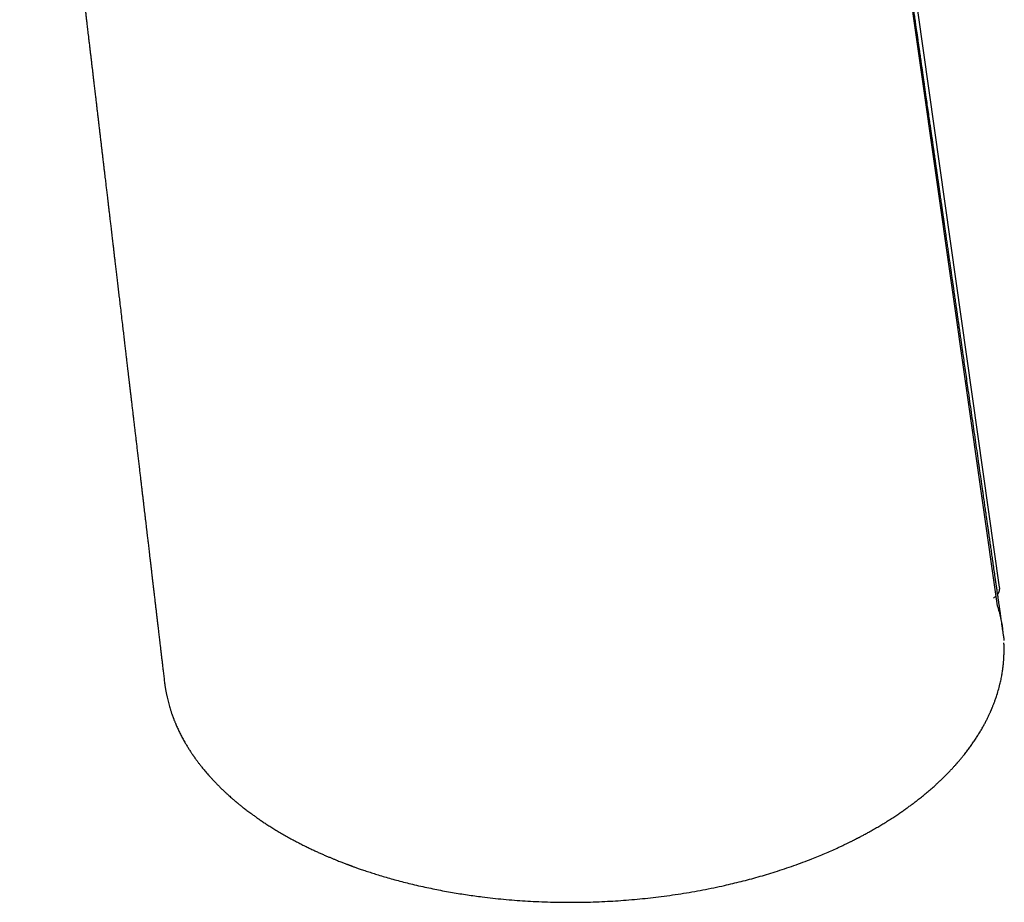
# Model space of a CAD drawing. Header units: millimetres. Extents: x 8 to 762, y 12 to 847.
# Tile 6 of 32: x 654 to 718, y 100 to 158. Entities that reach past the tile are written whole.
import ezdxf

# ---------------------------------------------------------------- set-up
doc = ezdxf.new("R2010")
doc.units = ezdxf.units.MM

msp = doc.modelspace()

# ---------------------------------------------------------------- linework, layer by layer
at = {"color": 7, "linetype": 'Continuous', "lineweight": 30}
for p, q in [((717.801, 120.603), (717.801, 120.606)), ((718.006, 117.825), (718, 117.875)), ((663.464, 114.417), (663.465, 114.413))]:
    msp.add_line(p, q, dxfattribs=at)
at = {"color": 7, "linetype": 'Continuous', "lineweight": 30, "flags": 128}
for points in [[(717.804, 120.604), (711.436, 165.488), (705.938, 204.286)], [(706.097, 200.497), (711.658, 161.432), (717.651, 119.397)]]:
    msp.add_lwpolyline(points, dxfattribs=at)
at = {"color": 7, "linetype": 'Continuous', "lineweight": 30}
for points, knots in [([(718.109, 117.128), (718.097, 117.215), (718.073, 117.384), (718.037, 117.632), (718.003, 117.866), (717.972, 118.086), (717.942, 118.292), (717.914, 118.485), (717.888, 118.664), (717.865, 118.825), (717.845, 118.967), (717.827, 119.093), (717.81, 119.21), (717.794, 119.32), (717.778, 119.43), (717.762, 119.542), (717.74, 119.699), (717.71, 119.903), (717.674, 120.157), (717.636, 120.42), (717.597, 120.693), (717.556, 120.974), (717.508, 121.309), (717.454, 121.689), (717.393, 122.106), (717.336, 122.51), (717.28, 122.898), (717.225, 123.277), (717.171, 123.651), (717.121, 124), (717.075, 124.324), (717.032, 124.622), (716.99, 124.916), (716.949, 125.201), (716.912, 125.455), (716.88, 125.679), (716.852, 125.876), (716.824, 126.071), (716.795, 126.271), (716.762, 126.499), (716.725, 126.758), (716.683, 127.049), (716.639, 127.354), (716.594, 127.667), (716.549, 127.984), (716.503, 128.298), (716.44, 128.74), (716.358, 129.31), (716.257, 130.011), (716.156, 130.717), (716.053, 131.43), (715.95, 132.151), (715.846, 132.876), (715.75, 133.545), (715.662, 134.154), (715.584, 134.7), (715.507, 135.235), (715.441, 135.694), (715.385, 136.082), (715.339, 136.406), (715.291, 136.738), (715.242, 137.08), (715.196, 137.402), (715.152, 137.703), (715.113, 137.976), (715.075, 138.243), (715.038, 138.5), (715.003, 138.745), (714.97, 138.974), (714.939, 139.188), (714.91, 139.388), (714.882, 139.584), (714.854, 139.782), (714.821, 140.008), (714.785, 140.264), (714.743, 140.552), (714.7, 140.851), (714.656, 141.159), (714.611, 141.475), (714.565, 141.797), (714.518, 142.124), (714.47, 142.456), (714.421, 142.797), (714.37, 143.148), (714.322, 143.485), (714.276, 143.805), (714.233, 144.104), (714.191, 144.4), (714.151, 144.678), (714.115, 144.931), (714.081, 145.163), (714.05, 145.382), (714.02, 145.59), (713.992, 145.785), (713.966, 145.969), (713.941, 146.143), (713.913, 146.334), (713.883, 146.545), (713.85, 146.776), (713.818, 147), (713.786, 147.219), (713.755, 147.433), (713.725, 147.648), (713.694, 147.863), (713.662, 148.082), (713.63, 148.304), (713.597, 148.535), (713.563, 148.776), (713.527, 149.027), (713.489, 149.291), (713.449, 149.568), (713.408, 149.857), (713.364, 150.16), (713.319, 150.476), (713.273, 150.799), (713.217, 151.184), (713.154, 151.624), (713.083, 152.118), (713.021, 152.553), (712.967, 152.931), (712.921, 153.251), (712.876, 153.565), (712.832, 153.871), (712.789, 154.167), (712.749, 154.449), (712.71, 154.717), (712.674, 154.972), (712.638, 155.221), (712.602, 155.472), (712.564, 155.734), (712.525, 156.01), (712.483, 156.3), (712.44, 156.603), (712.395, 156.918), (712.346, 157.26), (712.293, 157.628), (712.236, 158.023), (712.178, 158.426), (712.119, 158.837), (712.059, 159.256), (712.003, 159.647), (711.952, 160.001), (711.908, 160.313), (711.865, 160.609), (711.825, 160.891), (711.787, 161.158), (711.752, 161.398), (711.721, 161.618), (711.691, 161.824), (711.661, 162.036), (711.629, 162.256), (711.597, 162.484), (711.563, 162.718), (711.528, 162.959), (711.493, 163.206), (711.457, 163.456), (711.422, 163.702), (711.388, 163.941), (711.355, 164.17), (711.324, 164.388), (711.294, 164.597), (711.265, 164.797), (711.235, 165.005), (711.203, 165.227), (711.169, 165.47), (711.132, 165.724), (711.094, 165.988), (711.055, 166.26), (711.009, 166.585), (710.955, 166.961), (710.894, 167.385), (710.839, 167.767), (710.79, 168.111), (710.746, 168.42), (710.7, 168.738), (710.653, 169.065), (710.605, 169.402), (710.556, 169.744), (710.505, 170.096), (710.455, 170.45), (710.404, 170.801), (710.356, 171.138), (710.31, 171.46), (710.266, 171.77), (710.223, 172.067), (710.182, 172.355), (710.142, 172.632), (710.103, 172.904), (710.06, 173.206), (710.011, 173.545), (709.957, 173.924), (709.905, 174.286), (709.856, 174.63), (709.809, 174.958), (709.76, 175.303), (709.708, 175.663), (709.649, 176.076), (709.583, 176.536), (709.512, 177.034), (709.449, 177.472), (709.394, 177.852), (709.349, 178.172), (709.304, 178.487), (709.259, 178.794), (709.216, 179.096), (709.174, 179.39), (709.133, 179.676), (709.096, 179.935), (709.063, 180.168), (709.033, 180.377), (709.004, 180.577), (708.976, 180.776), (708.947, 180.98), (708.916, 181.195), (708.883, 181.422), (708.85, 181.652), (708.817, 181.885), (708.783, 182.12), (708.749, 182.362), (708.713, 182.608), (708.678, 182.855), (708.643, 183.1), (708.603, 183.376), (708.56, 183.683), (708.511, 184.02), (708.463, 184.354), (708.416, 184.685), (708.37, 185.007), (708.326, 185.316), (708.284, 185.608), (708.244, 185.886), (708.208, 186.137), (708.176, 186.362), (708.146, 186.57), (708.116, 186.781), (708.085, 186.999), (708.052, 187.227), (708.016, 187.479), (707.977, 187.755), (707.934, 188.054), (707.89, 188.36), (707.842, 188.694), (707.791, 189.055), (707.735, 189.446), (707.677, 189.848), (707.618, 190.262), (707.557, 190.688), (707.501, 191.079), (707.451, 191.425), (707.41, 191.718), (707.37, 191.996), (707.332, 192.257), (707.297, 192.503), (707.265, 192.728), (707.235, 192.937), (707.207, 193.134), (707.179, 193.328), (707.152, 193.522), (707.126, 193.704), (707.101, 193.874), (707.078, 194.033), (707.056, 194.192), (707.033, 194.352), (707.009, 194.518), (706.982, 194.704), (706.952, 194.914), (706.919, 195.149), (706.883, 195.398), (706.842, 195.684), (706.797, 195.997), (706.75, 196.326), (706.706, 196.64), (706.663, 196.938), (706.622, 197.222), (706.583, 197.494), (706.544, 197.766), (706.506, 198.038), (706.466, 198.313), (706.427, 198.589), (706.386, 198.875), (706.344, 199.167), (706.302, 199.463), (706.259, 199.762), (706.215, 200.07), (706.17, 200.382), (706.082, 200.998), (706, 201.577), (705.932, 202.052), (705.922, 202.119)], [0, 0, 0, 0, 0.003072, 0.005983, 0.008734, 0.011324, 0.013752, 0.01602, 0.018127, 0.020073, 0.021684, 0.023165, 0.024515, 0.025784, 0.027075, 0.028392, 0.029733, 0.03261, 0.035597, 0.038693, 0.041901, 0.045218, 0.048618, 0.05371, 0.058627, 0.06337, 0.067939, 0.072343, 0.076729, 0.081153, 0.084648, 0.088167, 0.091672, 0.095029, 0.098227, 0.100628, 0.10293, 0.105183, 0.107528, 0.109973, 0.113238, 0.116665, 0.120256, 0.123989, 0.12772, 0.13142, 0.13509, 0.14332, 0.151528, 0.159829, 0.168222, 0.176706, 0.185273, 0.193804, 0.200313, 0.206766, 0.213083, 0.219213, 0.222971, 0.226752, 0.230654, 0.234678, 0.238824, 0.242039, 0.245301, 0.248454, 0.251472, 0.254353, 0.257098, 0.259562, 0.261904, 0.264155, 0.266479, 0.268901, 0.272132, 0.275521, 0.279059, 0.282687, 0.286396, 0.290186, 0.294057, 0.297931, 0.301928, 0.306067, 0.310346, 0.313808, 0.317356, 0.320902, 0.324276, 0.327139, 0.329862, 0.332444, 0.334885, 0.337185, 0.339344, 0.341366, 0.343319, 0.346102, 0.348814, 0.351455, 0.354025, 0.356524, 0.35901, 0.361618, 0.364122, 0.366734, 0.369453, 0.37228, 0.375228, 0.378328, 0.381584, 0.384995, 0.38856, 0.39228, 0.396126, 0.39995, 0.405871, 0.411686, 0.417383, 0.421235, 0.425005, 0.428695, 0.432304, 0.435819, 0.439124, 0.442276, 0.445276, 0.448124, 0.451046, 0.454131, 0.457377, 0.460786, 0.464356, 0.468082, 0.471898, 0.476441, 0.481082, 0.48582, 0.490656, 0.49559, 0.500613, 0.504453, 0.508117, 0.511606, 0.51492, 0.518057, 0.52102, 0.523415, 0.525808, 0.528301, 0.530893, 0.533584, 0.536323, 0.539158, 0.542089, 0.545057, 0.547978, 0.550784, 0.553474, 0.556048, 0.558507, 0.560851, 0.563106, 0.56583, 0.568687, 0.571675, 0.574797, 0.578027, 0.581255, 0.58629, 0.59128, 0.596239, 0.599769, 0.603406, 0.607151, 0.611003, 0.614962, 0.619028, 0.623085, 0.627386, 0.631517, 0.63548, 0.639273, 0.6429, 0.646399, 0.649781, 0.653045, 0.6562, 0.659388, 0.663698, 0.66816, 0.672774, 0.676452, 0.680317, 0.684369, 0.688608, 0.693035, 0.698962, 0.704821, 0.710611, 0.714448, 0.718221, 0.721919, 0.725542, 0.729088, 0.73256, 0.735935, 0.739166, 0.741715, 0.744165, 0.746517, 0.748798, 0.751188, 0.753719, 0.75639, 0.759202, 0.761847, 0.764606, 0.767478, 0.770397, 0.7733, 0.776188, 0.779059, 0.783052, 0.787014, 0.790945, 0.794845, 0.798693, 0.802312, 0.805755, 0.809023, 0.812115, 0.814601, 0.816989, 0.819455, 0.822029, 0.824711, 0.827501, 0.830927, 0.834452, 0.838056, 0.841738, 0.846222, 0.850818, 0.855545, 0.860413, 0.865422, 0.870573, 0.87421, 0.87766, 0.880922, 0.883998, 0.886888, 0.88959, 0.891967, 0.894262, 0.896547, 0.898822, 0.901087, 0.902967, 0.90484, 0.906705, 0.908565, 0.9105, 0.912559, 0.915146, 0.917907, 0.920841, 0.923948, 0.92801, 0.931886, 0.935577, 0.939084, 0.942406, 0.945598, 0.9487, 0.952008, 0.955207, 0.958395, 0.96176, 0.965308, 0.968684, 0.972209, 0.975873, 0.979558, 0.983235, 0.997605, 1, 1, 1, 1]), ([(654.041, 194.147), (654.043, 194.135), (654.05, 194.077), (654.063, 193.965), (654.081, 193.814), (654.099, 193.66), (654.117, 193.513), (654.133, 193.372), (654.149, 193.238), (654.165, 193.105), (654.181, 192.972), (654.197, 192.833), (654.214, 192.689), (654.233, 192.535), (654.252, 192.372), (654.272, 192.204), (654.295, 192.008), (654.321, 191.791), (654.349, 191.557), (654.375, 191.334), (654.399, 191.136), (654.42, 190.961), (654.438, 190.807), (654.456, 190.652), (654.475, 190.497), (654.493, 190.339), (654.512, 190.179), (654.532, 190.011), (654.552, 189.842), (654.572, 189.678), (654.591, 189.513), (654.611, 189.348), (654.63, 189.185), (654.648, 189.033), (654.679, 188.775), (654.722, 188.412), (654.77, 188.011), (654.809, 187.683), (654.84, 187.417), (654.873, 187.137), (654.908, 186.843), (654.945, 186.532), (654.981, 186.229), (655.016, 185.937), (655.048, 185.663), (655.08, 185.392), (655.111, 185.131), (655.141, 184.88), (655.169, 184.641), (655.197, 184.411), (655.223, 184.185), (655.251, 183.956), (655.279, 183.719), (655.308, 183.475), (655.339, 183.208), (655.373, 182.923), (655.409, 182.623), (655.443, 182.33), (655.477, 182.042), (655.511, 181.755), (655.546, 181.465), (655.581, 181.167), (655.618, 180.857), (655.65, 180.587), (655.676, 180.363), (655.697, 180.192), (655.716, 180.03), (655.734, 179.876), (655.751, 179.732), (655.768, 179.592), (655.785, 179.45), (655.803, 179.298), (655.822, 179.135), (655.843, 178.96), (655.864, 178.779), (655.886, 178.596), (655.907, 178.416), (655.925, 178.262), (655.941, 178.133), (655.954, 178.025), (655.967, 177.91), (655.982, 177.786), (655.998, 177.652), (656.014, 177.511), (656.031, 177.367), (656.048, 177.225), (656.071, 177.038), (656.098, 176.809), (656.129, 176.542), (656.159, 176.289), (656.188, 176.05), (656.214, 175.827), (656.239, 175.618), (656.262, 175.422), (656.284, 175.234), (656.306, 175.054), (656.326, 174.881), (656.346, 174.715), (656.364, 174.557), (656.382, 174.407), (656.399, 174.265), (656.415, 174.13), (656.431, 173.995), (656.448, 173.85), (656.467, 173.691), (656.487, 173.518), (656.51, 173.331), (656.533, 173.133), (656.557, 172.927), (656.586, 172.684), (656.62, 172.402), (656.657, 172.083), (656.695, 171.763), (656.733, 171.449), (656.768, 171.148), (656.802, 170.862), (656.835, 170.586), (656.867, 170.313), (656.9, 170.034), (656.934, 169.746), (656.969, 169.45), (657.004, 169.151), (657.038, 168.867), (657.07, 168.602), (657.099, 168.356), (657.127, 168.117), (657.155, 167.877), (657.184, 167.631), (657.215, 167.372), (657.247, 167.101), (657.28, 166.823), (657.313, 166.545), (657.345, 166.273), (657.376, 166.01), (657.406, 165.758), (657.435, 165.517), (657.459, 165.311), (657.479, 165.139), (657.496, 165.002), (657.511, 164.873), (657.525, 164.754), (657.538, 164.643), (657.55, 164.538), (657.566, 164.407), (657.585, 164.243), (657.609, 164.041), (657.634, 163.828), (657.659, 163.619), (657.683, 163.417), (657.706, 163.223), (657.73, 163.02), (657.756, 162.803), (657.783, 162.572), (657.812, 162.327), (657.843, 162.067), (657.875, 161.795), (657.909, 161.51), (657.943, 161.217), (657.979, 160.918), (658.014, 160.618), (658.05, 160.317), (658.085, 160.017), (658.12, 159.722), (658.154, 159.437), (658.183, 159.186), (658.209, 158.966), (658.232, 158.775), (658.253, 158.595), (658.273, 158.427), (658.292, 158.27), (658.309, 158.121), (658.326, 157.976), (658.343, 157.835), (658.359, 157.697), (658.376, 157.56), (658.392, 157.419), (658.41, 157.267), (658.43, 157.101), (658.451, 156.921), (658.474, 156.73), (658.498, 156.526), (658.523, 156.315), (658.551, 156.076), (658.581, 155.819), (658.614, 155.547), (658.645, 155.285), (658.674, 155.033), (658.703, 154.791), (658.73, 154.559), (658.756, 154.339), (658.779, 154.148), (658.798, 153.984), (658.815, 153.845), (658.83, 153.713), (658.845, 153.587), (658.86, 153.461), (658.876, 153.323), (658.895, 153.168), (658.915, 152.994), (658.937, 152.81), (658.963, 152.586), (658.994, 152.326), (659.029, 152.034), (659.063, 151.745), (659.096, 151.46), (659.129, 151.186), (659.161, 150.916), (659.193, 150.646), (659.226, 150.363), (659.261, 150.068), (659.297, 149.762), (659.334, 149.451), (659.37, 149.147), (659.404, 148.855), (659.437, 148.575), (659.47, 148.296), (659.503, 148.021), (659.535, 147.748), (659.565, 147.497), (659.591, 147.27), (659.615, 147.071), (659.637, 146.886), (659.657, 146.712), (659.676, 146.549), (659.695, 146.391), (659.714, 146.228), (659.735, 146.052), (659.758, 145.859), (659.782, 145.654), (659.808, 145.438), (659.836, 145.198), (659.867, 144.937), (659.9, 144.652), (659.935, 144.355), (659.967, 144.084), (659.996, 143.845), (660.02, 143.641), (660.043, 143.441), (660.066, 143.251), (660.087, 143.07), (660.107, 142.9), (660.126, 142.741), (660.144, 142.592), (660.16, 142.452), (660.181, 142.272), (660.208, 142.044), (660.243, 141.745), (660.282, 141.418), (660.324, 141.062), (660.367, 140.696), (660.412, 140.319), (660.457, 139.933), (660.503, 139.541), (660.555, 139.102), (660.613, 138.616), (660.675, 138.086), (660.725, 137.663), (660.762, 137.35), (660.786, 137.145), (660.81, 136.94), (660.834, 136.737), (660.858, 136.537), (660.88, 136.345), (660.902, 136.164), (660.922, 135.993), (660.941, 135.834), (660.958, 135.686), (660.975, 135.545), (660.992, 135.398), (661.011, 135.236), (661.032, 135.056), (661.055, 134.866), (661.079, 134.664), (661.104, 134.45), (661.131, 134.224), (661.158, 133.989), (661.187, 133.744), (661.217, 133.49), (661.248, 133.228), (661.279, 132.962), (661.313, 132.676), (661.348, 132.376), (661.385, 132.063), (661.421, 131.758), (661.457, 131.458), (661.492, 131.16), (661.527, 130.864), (661.562, 130.567), (661.597, 130.263), (661.635, 129.947), (661.673, 129.62), (661.713, 129.28), (661.754, 128.931), (661.796, 128.576), (661.837, 128.235), (661.875, 127.911), (661.911, 127.606), (661.946, 127.307), (661.98, 127.018), (662.013, 126.74), (662.043, 126.478), (662.073, 126.231), (662.1, 125.999), (662.126, 125.776), (662.151, 125.564), (662.177, 125.348), (662.202, 125.13), (662.228, 124.911), (662.252, 124.71), (662.271, 124.546), (662.286, 124.415), (662.299, 124.312), (662.311, 124.208), (662.324, 124.099), (662.338, 123.975), (662.355, 123.836), (662.373, 123.682), (662.392, 123.518), (662.413, 123.342), (662.435, 123.153), (662.459, 122.949), (662.484, 122.736), (662.51, 122.515), (662.537, 122.287), (662.565, 122.049), (662.593, 121.81), (662.621, 121.575), (662.649, 121.335), (662.678, 121.092), (662.707, 120.844), (662.735, 120.604), (662.763, 120.368), (662.793, 120.11), (662.826, 119.829), (662.862, 119.528), (662.896, 119.238), (662.928, 118.963), (662.959, 118.702), (662.988, 118.453), (663.012, 118.256), (663.03, 118.103), (663.043, 117.987), (663.058, 117.859), (663.075, 117.717), (663.093, 117.563), (663.113, 117.395), (663.134, 117.215), (663.157, 117.021), (663.181, 116.815), (663.207, 116.595), (663.234, 116.362), (663.263, 116.117), (663.294, 115.858), (663.327, 115.576), (663.363, 115.271), (663.402, 114.941), (663.436, 114.653), (663.456, 114.476), (663.464, 114.413)], [0, 0, 0, 0, 0.000441, 0.002189, 0.004202, 0.00613, 0.007975, 0.009735, 0.011412, 0.013024, 0.014738, 0.016431, 0.01824, 0.020166, 0.022209, 0.024362, 0.026497, 0.029581, 0.032522, 0.035319, 0.03798, 0.039976, 0.041887, 0.043774, 0.045826, 0.047707, 0.049717, 0.051854, 0.054014, 0.056075, 0.058036, 0.06022, 0.062266, 0.064173, 0.065943, 0.071979, 0.077839, 0.081012, 0.084346, 0.087844, 0.091525, 0.095422, 0.099537, 0.102922, 0.106424, 0.109841, 0.11312, 0.11626, 0.119262, 0.122125, 0.124907, 0.127775, 0.130741, 0.133804, 0.136965, 0.140788, 0.144551, 0.148229, 0.151822, 0.155393, 0.159002, 0.162747, 0.166629, 0.170647, 0.172906, 0.175054, 0.17709, 0.179013, 0.180824, 0.182525, 0.184275, 0.186173, 0.188221, 0.190418, 0.192744, 0.195049, 0.197304, 0.199509, 0.200842, 0.202165, 0.203588, 0.205147, 0.20684, 0.208633, 0.210457, 0.21224, 0.213983, 0.21751, 0.220859, 0.224031, 0.227026, 0.229842, 0.232435, 0.234882, 0.237227, 0.239474, 0.241663, 0.243749, 0.245731, 0.247609, 0.249384, 0.251055, 0.252689, 0.254495, 0.256487, 0.258664, 0.261026, 0.263517, 0.266107, 0.268795, 0.272654, 0.276699, 0.280802, 0.28472, 0.288511, 0.292103, 0.295497, 0.298877, 0.302397, 0.305989, 0.309716, 0.313529, 0.317228, 0.320418, 0.323502, 0.326478, 0.329424, 0.332516, 0.33576, 0.339158, 0.342709, 0.346211, 0.34964, 0.352935, 0.356094, 0.35912, 0.36201, 0.363852, 0.365579, 0.367192, 0.368691, 0.370075, 0.371352, 0.372638, 0.375009, 0.377535, 0.380214, 0.383047, 0.385382, 0.387811, 0.390348, 0.393043, 0.395955, 0.399036, 0.402287, 0.405708, 0.409298, 0.412989, 0.416755, 0.420523, 0.424293, 0.428064, 0.431816, 0.435397, 0.438776, 0.44129, 0.443679, 0.445943, 0.448083, 0.449992, 0.451855, 0.453673, 0.455445, 0.457173, 0.458855, 0.4606, 0.462477, 0.464587, 0.466843, 0.469246, 0.471795, 0.474489, 0.477214, 0.480754, 0.484167, 0.487456, 0.490618, 0.493655, 0.496567, 0.49933, 0.50193, 0.503764, 0.505508, 0.50716, 0.508721, 0.510256, 0.511883, 0.513924, 0.516098, 0.518406, 0.520847, 0.524533, 0.528213, 0.531836, 0.535402, 0.538912, 0.542155, 0.545552, 0.5491, 0.552802, 0.556655, 0.5606, 0.564512, 0.568065, 0.571586, 0.575076, 0.578534, 0.581962, 0.58533, 0.587995, 0.590489, 0.592812, 0.594964, 0.597036, 0.598939, 0.600907, 0.603166, 0.60558, 0.60815, 0.610874, 0.613742, 0.617147, 0.620716, 0.62445, 0.628347, 0.630881, 0.633475, 0.636, 0.638394, 0.640657, 0.642788, 0.644787, 0.646655, 0.648391, 0.650051, 0.653429, 0.656976, 0.661288, 0.665749, 0.67035, 0.675089, 0.679932, 0.684846, 0.689832, 0.696455, 0.703146, 0.709775, 0.71236, 0.714935, 0.7175, 0.720054, 0.722587, 0.725004, 0.727282, 0.72942, 0.731418, 0.733276, 0.734994, 0.7367, 0.738827, 0.741081, 0.74346, 0.745967, 0.748682, 0.75152, 0.754473, 0.757542, 0.760725, 0.764024, 0.767409, 0.770728, 0.77478, 0.778695, 0.782498, 0.786264, 0.789999, 0.793705, 0.797384, 0.801172, 0.805135, 0.809273, 0.813507, 0.817909, 0.822392, 0.826895, 0.830734, 0.834584, 0.838347, 0.841972, 0.84546, 0.84881, 0.851844, 0.854756, 0.857545, 0.860206, 0.862729, 0.865687, 0.868428, 0.870953, 0.87326, 0.8746, 0.875855, 0.877138, 0.878512, 0.879978, 0.881789, 0.883723, 0.885779, 0.887966, 0.890336, 0.892899, 0.895655, 0.89835, 0.901208, 0.904229, 0.907286, 0.91023, 0.913061, 0.916307, 0.91939, 0.922369, 0.925328, 0.928269, 0.932091, 0.935882, 0.939594, 0.942996, 0.946258, 0.949382, 0.952365, 0.953679, 0.955126, 0.956736, 0.95851, 0.960447, 0.962548, 0.964812, 0.967239, 0.96983, 0.972584, 0.975502, 0.978584, 0.981829, 0.985237, 0.989175, 0.993312, 0.997646, 1, 1, 1, 1]), ([(717.677, 120.134), (717.683, 120.142), (717.695, 120.159), (717.714, 120.189), (717.735, 120.225), (717.756, 120.268), (717.773, 120.312), (717.785, 120.348), (717.791, 120.374), (717.797, 120.397), (717.803, 120.428), (717.808, 120.474), (717.811, 120.535), (717.806, 120.581), (717.803, 120.606)], [0, 0, 0, 0, 0.055521, 0.123833, 0.207322, 0.306312, 0.409763, 0.491864, 0.53406, 0.569884, 0.630238, 0.722107, 0.845442, 1, 1, 1, 1]), ([(717.399, 119.89), (717.425, 119.906), (717.475, 119.937), (717.529, 119.978), (717.555, 120.003), (717.563, 120.01)], [0, 0, 0, 0, 0.446356, 0.832615, 1, 1, 1, 1]), ([(717.651, 119.397), (717.691, 119.265), (717.771, 119.001), (717.869, 118.602), (717.946, 118.227), (717.982, 117.984), (717.998, 117.876)], [0, 0, 0, 0, 0.261648, 0.52413, 0.78733, 1, 1, 1, 1]), ([(671.158, 104.535), (671.259, 104.477), (671.459, 104.363), (671.758, 104.199), (672.049, 104.045), (672.331, 103.899), (672.603, 103.762), (672.864, 103.635), (673.113, 103.516), (673.352, 103.405), (673.582, 103.301), (673.801, 103.204), (674.01, 103.113), (674.207, 103.03), (674.391, 102.953), (674.562, 102.883), (674.719, 102.819), (674.863, 102.762), (674.993, 102.711), (675.109, 102.666), (675.211, 102.627), (675.298, 102.593), (675.372, 102.566), (675.432, 102.543), (675.481, 102.525), (675.529, 102.507), (675.579, 102.489), (675.634, 102.468), (675.696, 102.446), (675.771, 102.418), (675.861, 102.386), (675.964, 102.35), (676.08, 102.309), (676.206, 102.265), (676.402, 102.197), (676.671, 102.107), (677.017, 101.995), (677.389, 101.878), (677.79, 101.758), (678.221, 101.634), (678.671, 101.511), (679.134, 101.391), (679.622, 101.271), (680.13, 101.153), (680.653, 101.038), (681.172, 100.933), (681.684, 100.835), (682.188, 100.745), (682.682, 100.663), (683.169, 100.588), (683.653, 100.519), (684.206, 100.447), (684.831, 100.373), (685.53, 100.302), (686.231, 100.242), (686.934, 100.193), (687.651, 100.153), (688.383, 100.124), (689.129, 100.107), (689.875, 100.101), (690.621, 100.107), (691.366, 100.125), (692.097, 100.155), (692.812, 100.195), (693.513, 100.244), (694.213, 100.304), (694.911, 100.375), (695.621, 100.457), (696.339, 100.552), (697.065, 100.659), (697.784, 100.777), (698.497, 100.906), (699.202, 101.046), (699.85, 101.187), (700.445, 101.325), (700.991, 101.459), (701.539, 101.602), (702.092, 101.755), (702.649, 101.917), (703.222, 102.094), (703.811, 102.285), (704.412, 102.492), (705.003, 102.706), (705.537, 102.911), (706.013, 103.102), (706.435, 103.278), (706.844, 103.455), (707.183, 103.607), (707.455, 103.733), (707.661, 103.83), (707.855, 103.923), (708.004, 103.996), (708.113, 104.049), (708.185, 104.086), (708.255, 104.12), (708.322, 104.154), (708.386, 104.187), (708.445, 104.217), (708.497, 104.243), (708.536, 104.264), (708.563, 104.278), (708.585, 104.289), (708.609, 104.301), (708.641, 104.318), (708.681, 104.339), (708.736, 104.368), (708.807, 104.405), (708.898, 104.453), (709.002, 104.509), (709.116, 104.571), (709.24, 104.639), (709.372, 104.712), (709.512, 104.792), (709.657, 104.874), (709.845, 104.983), (710.073, 105.118), (710.351, 105.286), (710.632, 105.462), (710.914, 105.644), (711.173, 105.816), (711.409, 105.976), (711.624, 106.127), (711.829, 106.273), (712.026, 106.417), (712.22, 106.562), (712.432, 106.724), (712.661, 106.904), (712.908, 107.103), (713.158, 107.312), (713.412, 107.532), (713.638, 107.734), (713.835, 107.916), (714, 108.071), (714.157, 108.224), (714.306, 108.372), (714.446, 108.514), (714.561, 108.634), (714.655, 108.733), (714.728, 108.811), (714.799, 108.888), (714.866, 108.962), (714.921, 109.023), (714.964, 109.072), (714.994, 109.106), (715.02, 109.135), (715.04, 109.158), (715.057, 109.177), (715.073, 109.195), (715.093, 109.218), (715.12, 109.25), (715.155, 109.29), (715.197, 109.34), (715.245, 109.397), (715.299, 109.461), (715.355, 109.529), (715.412, 109.599), (715.51, 109.721), (715.648, 109.896), (715.821, 110.126), (715.988, 110.357), (716.15, 110.592), (716.307, 110.828), (716.458, 111.068), (716.604, 111.31), (716.717, 111.509), (716.8, 111.66), (716.855, 111.763), (716.909, 111.866), (716.963, 111.97), (717.013, 112.071), (717.062, 112.172), (717.108, 112.268), (717.151, 112.36), (717.187, 112.44), (717.217, 112.507), (717.24, 112.56), (717.258, 112.6), (717.272, 112.632), (717.285, 112.663), (717.299, 112.697), (717.318, 112.742), (717.343, 112.802), (717.374, 112.88), (717.41, 112.972), (717.447, 113.068), (717.484, 113.167), (717.52, 113.267), (717.558, 113.374), (717.628, 113.581), (717.721, 113.883), (717.805, 114.201), (717.861, 114.437), (717.895, 114.593), (717.925, 114.746), (717.952, 114.894), (717.977, 115.037), (717.998, 115.175), (718.012, 115.281), (718.021, 115.353), (718.026, 115.391), (718.03, 115.42), (718.032, 115.441), (718.034, 115.461), (718.037, 115.485), (718.04, 115.517), (718.045, 115.557), (718.05, 115.606), (718.055, 115.663), (718.061, 115.727), (718.067, 115.801), (718.073, 115.883), (718.079, 115.974), (718.084, 116.074), (718.089, 116.183), (718.092, 116.296), (718.095, 116.411), (718.095, 116.525), (718.094, 116.691), (718.092, 116.842), (718.085, 116.957), (718.084, 116.981)], [0, 0, 0, 0, 0.00651, 0.012771, 0.01878, 0.024536, 0.030036, 0.035189, 0.040094, 0.044748, 0.049153, 0.053389, 0.057362, 0.061073, 0.064521, 0.067705, 0.070626, 0.073284, 0.075664, 0.077783, 0.079641, 0.081238, 0.082574, 0.083648, 0.084495, 0.085267, 0.086254, 0.087158, 0.088253, 0.089606, 0.091217, 0.093051, 0.095134, 0.097425, 0.099776, 0.105556, 0.111591, 0.117882, 0.124903, 0.132213, 0.139808, 0.147634, 0.155384, 0.164066, 0.172589, 0.180956, 0.189171, 0.197236, 0.205019, 0.212675, 0.220225, 0.227777, 0.238577, 0.249383, 0.260182, 0.270962, 0.281717, 0.293102, 0.30447, 0.315828, 0.327182, 0.338538, 0.349903, 0.360631, 0.371377, 0.382146, 0.392941, 0.403759, 0.4152, 0.426606, 0.437984, 0.449343, 0.460691, 0.472037, 0.480955, 0.489952, 0.499109, 0.508429, 0.517918, 0.527582, 0.538097, 0.54876, 0.559461, 0.569928, 0.577983, 0.585891, 0.593654, 0.601273, 0.605477, 0.609568, 0.613395, 0.616952, 0.618461, 0.619916, 0.621317, 0.622663, 0.623955, 0.625193, 0.626286, 0.627081, 0.6276, 0.627944, 0.628417, 0.629071, 0.62989, 0.630872, 0.632443, 0.634309, 0.636468, 0.638921, 0.641449, 0.644228, 0.647258, 0.650387, 0.653473, 0.659409, 0.66518, 0.671835, 0.678253, 0.684432, 0.689744, 0.694861, 0.699783, 0.704514, 0.709301, 0.714261, 0.720441, 0.726864, 0.733528, 0.740441, 0.747605, 0.752432, 0.757267, 0.761919, 0.766385, 0.770664, 0.774758, 0.777162, 0.779497, 0.781763, 0.78396, 0.78603, 0.787198, 0.788207, 0.789055, 0.789744, 0.790272, 0.790683, 0.791357, 0.792283, 0.793459, 0.794887, 0.796567, 0.798462, 0.800468, 0.802475, 0.804483, 0.811004, 0.817527, 0.824049, 0.830584, 0.837307, 0.84379, 0.850471, 0.857345, 0.860097, 0.862878, 0.865687, 0.868527, 0.871317, 0.873886, 0.876672, 0.879133, 0.881271, 0.883085, 0.884576, 0.88552, 0.886313, 0.887135, 0.888006, 0.889, 0.89073, 0.892811, 0.895244, 0.898027, 0.900461, 0.903111, 0.905978, 0.908958, 0.919477, 0.929801, 0.933878, 0.937924, 0.94194, 0.945814, 0.949439, 0.95314, 0.956538, 0.957762, 0.95876, 0.959507, 0.960004, 0.960424, 0.961032, 0.961865, 0.962921, 0.964202, 0.965678, 0.96737, 0.969278, 0.971402, 0.973793, 0.976409, 0.97925, 0.982275, 0.985279, 0.988232, 0.991136, 0.998176, 1, 1, 1, 1]), ([(663.463, 114.417), (663.464, 114.405), (663.468, 114.377), (663.474, 114.332), (663.481, 114.277), (663.49, 114.212), (663.5, 114.138), (663.513, 114.057), (663.527, 113.968), (663.544, 113.872), (663.563, 113.768), (663.584, 113.66), (663.612, 113.523), (663.648, 113.363), (663.692, 113.182), (663.737, 113.01), (663.783, 112.847), (663.824, 112.712), (663.859, 112.601), (663.888, 112.513), (663.916, 112.429), (663.942, 112.352), (663.966, 112.283), (663.987, 112.225), (664.005, 112.177), (664.018, 112.141), (664.029, 112.112), (664.04, 112.084), (664.053, 112.049), (664.07, 112.005), (664.09, 111.954), (664.114, 111.895), (664.141, 111.828), (664.197, 111.694), (664.283, 111.495), (664.405, 111.234), (664.534, 110.976), (664.671, 110.717), (664.787, 110.513), (664.876, 110.361), (664.934, 110.264), (664.994, 110.166), (665.056, 110.067), (665.119, 109.969), (665.177, 109.881), (665.226, 109.807), (665.264, 109.75), (665.296, 109.703), (665.323, 109.665), (665.342, 109.636), (665.359, 109.612), (665.377, 109.586), (665.4, 109.553), (665.431, 109.51), (665.467, 109.46), (665.51, 109.4), (665.557, 109.335), (665.607, 109.268), (665.679, 109.171), (665.774, 109.049), (665.887, 108.906), (665.994, 108.773), (666.097, 108.649), (666.202, 108.525), (666.312, 108.398), (666.43, 108.265), (666.558, 108.125), (666.694, 107.98), (666.839, 107.829), (666.994, 107.672), (667.157, 107.511), (667.315, 107.36), (667.46, 107.224), (667.587, 107.109), (667.704, 107.003), (667.813, 106.907), (667.912, 106.821), (667.99, 106.755), (668.048, 106.705), (668.088, 106.671), (668.125, 106.64), (668.157, 106.614), (668.182, 106.593), (668.199, 106.579), (668.213, 106.567), (668.229, 106.554), (668.253, 106.534), (668.287, 106.506), (668.332, 106.47), (668.387, 106.425), (668.453, 106.372), (668.53, 106.311), (668.617, 106.242), (668.716, 106.165), (668.827, 106.08), (668.949, 105.988), (669.089, 105.884), (669.248, 105.768), (669.429, 105.639), (669.626, 105.501), (669.84, 105.355), (670.07, 105.203), (670.317, 105.044), (670.58, 104.879), (670.861, 104.708), (671.057, 104.594), (671.158, 104.535)], [0, 0, 0, 0, 0.002908, 0.006713, 0.011419, 0.017026, 0.023536, 0.03095, 0.038771, 0.047398, 0.056833, 0.066969, 0.077013, 0.094332, 0.110854, 0.126573, 0.141486, 0.155589, 0.163992, 0.172077, 0.179845, 0.187121, 0.193455, 0.198826, 0.203232, 0.206674, 0.208766, 0.211279, 0.214533, 0.218528, 0.223263, 0.228739, 0.234953, 0.241687, 0.266139, 0.290409, 0.314487, 0.33859, 0.36327, 0.372473, 0.381759, 0.391129, 0.400582, 0.41012, 0.419496, 0.425939, 0.431463, 0.436069, 0.439756, 0.442524, 0.44438, 0.446671, 0.450147, 0.454176, 0.459119, 0.464977, 0.47161, 0.478268, 0.484842, 0.500008, 0.51471, 0.527446, 0.539811, 0.551988, 0.564722, 0.578372, 0.592685, 0.60766, 0.623298, 0.639597, 0.656559, 0.674143, 0.687533, 0.699926, 0.71132, 0.721715, 0.731111, 0.739508, 0.743539, 0.747292, 0.750766, 0.75378, 0.756086, 0.757657, 0.758574, 0.759862, 0.762019, 0.765161, 0.769231, 0.774228, 0.780153, 0.787005, 0.794783, 0.803487, 0.813115, 0.823667, 0.83514, 0.849083, 0.864176, 0.880418, 0.897803, 0.916327, 0.935623, 0.956006, 0.977467, 1, 1, 1, 1])]:
    msp.add_open_spline(points, degree=3, knots=knots, dxfattribs=at)

doc.saveas('drawing.dxf')
